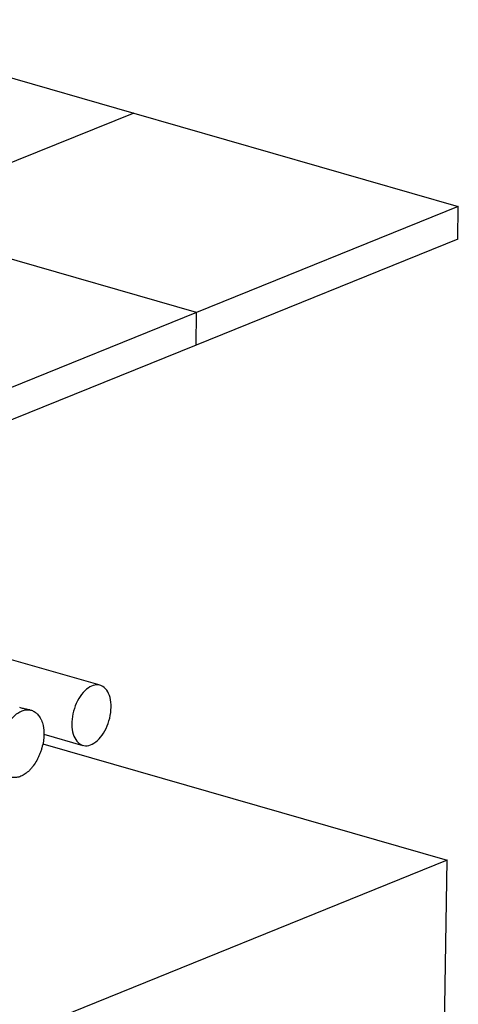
# Model space of a CAD drawing. Header units: millimetres. Extents: x 5 to 589, y 5 to 415.
# Tile 71 of 90: x 430 to 447, y 46 to 84. Entities that reach past the tile are written whole.
import ezdxf

# ---------------------------------------------------------------- set-up
doc = ezdxf.new("R2010")
doc.units = ezdxf.units.MM
doc.layers.add('TRAIT-FORT', color=4, linetype='Continuous', lineweight=25)

msp = doc.modelspace()

# ---------------------------------------------------------------- linework, layer by layer
at = {"layer": 'TRAIT-FORT', "color": 4, "linetype": 'Continuous', "lineweight": 25}
for p, q in [((421.351, 84.417), (433.975, 80.785)), ((433.975, 80.785), (423.798, 76.666)), ((433.975, 80.785), (446.598, 77.153)), ((446.598, 77.153), (436.422, 73.034)), ((446.576, 75.882), (446.598, 77.153)), ((436.422, 73.034), (423.798, 76.666)), ((446.576, 75.882), (436.4, 71.763)), ((436.422, 73.034), (426.246, 68.915)), ((436.4, 71.763), (436.422, 73.034)), ((436.4, 71.763), (426.224, 67.644)), ((432.667, 58.53), (415.74, 63.4)), ((430.479, 56.628), (431.994, 56.192)), ((430.44, 56.249), (446.168, 51.723)), ((446.168, 51.723), (374.936, 22.89)), ((445.997, 41.551), (446.168, 51.723))]:
    msp.add_line(p, q, dxfattribs=at)
at = {"layer": 'TRAIT-FORT', "color": 4, "linetype": 'Continuous', "lineweight": 25, "flags": 128}
msp.add_lwpolyline([(433.094, 57.67), (433.092, 57.77), (433.085, 57.867), (433.072, 57.959), (433.053, 58.048), (433.028, 58.13), (432.998, 58.207), (432.963, 58.277), (432.923, 58.34), (432.878, 58.395), (432.829, 58.442), (432.776, 58.481), (432.719, 58.511), (432.659, 58.532), (432.597, 58.544), (432.533, 58.546), (432.467, 58.539), (432.4, 58.523), (432.333, 58.498), (432.265, 58.464), (432.198, 58.422), (432.132, 58.371), (432.068, 58.312), (432.006, 58.246), (431.946, 58.173), (431.889, 58.093), (431.836, 58.008), (431.786, 57.917), (431.741, 57.823), (431.7, 57.724), (431.665, 57.623), (431.634, 57.52), (431.609, 57.416), (431.59, 57.311), (431.576, 57.206), (431.569, 57.103), (431.567, 57.002), (431.571, 56.903), (431.582, 56.809), (431.598, 56.718), (431.619, 56.633), (431.647, 56.553), (431.679, 56.479), (431.717, 56.413), (431.76, 56.354), (431.807, 56.302), (431.858, 56.259), (431.913, 56.225), (431.971, 56.2), (432.032, 56.183), (432.095, 56.176), (432.16, 56.178), (432.227, 56.19), (432.294, 56.21), (432.362, 56.24), (432.429, 56.278), (432.496, 56.325), (432.561, 56.38), (432.624, 56.442), (432.685, 56.512), (432.744, 56.589), (432.799, 56.671), (432.85, 56.759), (432.898, 56.852), (432.941, 56.948), (432.979, 57.048), (433.012, 57.15), (433.04, 57.254), (433.062, 57.359), (433.078, 57.464), (433.089, 57.568), (433.094, 57.67)], dxfattribs=at)
at = {"layer": 'TRAIT-FORT', "color": 4, "linetype": 'Continuous', "lineweight": 25}
for points, knots in [([(428.742, 55.908), (428.74, 55.823), (428.745, 55.742), (428.759, 55.626), (428.765, 55.588), (428.777, 55.532), (428.781, 55.514), (428.79, 55.478), (428.795, 55.46), (428.821, 55.375), (428.846, 55.312), (428.884, 55.241), (428.892, 55.227), (428.909, 55.2), (428.917, 55.187), (428.944, 55.15), (428.962, 55.127), (429.021, 55.063), (429.064, 55.029), (429.122, 54.995), (429.134, 54.989), (429.158, 54.977), (429.17, 54.972), (429.207, 54.958), (429.258, 54.944), (429.31, 54.938), (429.35, 54.937), (429.364, 54.937), (429.391, 54.939), (429.405, 54.94), (429.474, 54.949), (429.53, 54.964), (429.614, 54.999), (429.642, 55.013), (429.698, 55.044), (429.726, 55.062), (429.809, 55.12), (429.863, 55.166), (429.942, 55.245), (429.968, 55.274), (430.019, 55.333), (430.043, 55.364), (430.115, 55.46), (430.16, 55.53), (430.212, 55.624), (430.223, 55.643), (430.242, 55.682), (430.252, 55.701), (430.281, 55.76), (430.298, 55.8), (430.332, 55.881), (430.348, 55.922), (430.37, 55.985), (430.377, 56.007), (430.39, 56.05), (430.396, 56.071), (430.427, 56.18), (430.446, 56.266), (430.466, 56.396), (430.471, 56.44), (430.477, 56.505), (430.478, 56.526), (430.481, 56.569), (430.481, 56.59), (430.483, 56.696), (430.479, 56.777), (430.466, 56.874), (430.463, 56.893), (430.456, 56.931), (430.452, 56.95), (430.44, 57.005), (430.431, 57.04), (430.409, 57.107), (430.397, 57.139), (430.377, 57.186), (430.37, 57.201), (430.355, 57.231), (430.348, 57.245), (430.308, 57.315), (430.273, 57.363), (430.223, 57.415), (430.213, 57.425), (430.192, 57.444), (430.182, 57.454), (430.149, 57.48), (430.126, 57.495), (430.057, 57.535), (430.008, 57.553), (429.944, 57.567), (429.93, 57.569), (429.904, 57.573), (429.891, 57.574), (429.851, 57.576), (429.824, 57.575), (429.742, 57.567), (429.686, 57.553), (429.601, 57.52), (429.573, 57.507), (429.517, 57.477), (429.49, 57.46), (429.434, 57.422), (429.407, 57.402), (429.366, 57.368), (429.353, 57.356), (429.326, 57.331), (429.312, 57.319), (429.246, 57.253), (429.196, 57.195), (429.124, 57.098), (429.101, 57.064), (429.067, 57.011), (429.056, 56.993), (429.034, 56.956), (429.023, 56.938), (428.972, 56.844), (428.935, 56.766), (428.894, 56.663), (428.886, 56.642), (428.87, 56.6), (428.863, 56.578), (428.841, 56.515), (428.829, 56.472), (428.805, 56.386), (428.795, 56.343), (428.782, 56.277), (428.777, 56.256), (428.77, 56.212), (428.766, 56.19), (428.75, 56.08), (428.743, 55.993), (428.742, 55.908)], [0, 0, 0, 0, 0.03125, 0.03125, 0.046875, 0.046875, 0.054687, 0.054687, 0.0625, 0.0625, 0.09375, 0.09375, 0.101562, 0.101562, 0.109375, 0.109375, 0.125, 0.125, 0.15625, 0.15625, 0.164062, 0.164062, 0.171875, 0.171875, 0.1875, 0.203125, 0.203125, 0.210937, 0.210937, 0.21875, 0.21875, 0.25, 0.25, 0.265625, 0.265625, 0.28125, 0.28125, 0.3125, 0.3125, 0.328125, 0.328125, 0.34375, 0.34375, 0.375, 0.375, 0.382812, 0.382812, 0.390625, 0.390625, 0.40625, 0.40625, 0.421875, 0.421875, 0.429687, 0.429687, 0.4375, 0.4375, 0.46875, 0.46875, 0.484375, 0.484375, 0.492187, 0.492187, 0.5, 0.5, 0.53125, 0.53125, 0.539062, 0.539062, 0.546875, 0.546875, 0.5625, 0.5625, 0.578125, 0.578125, 0.585937, 0.585937, 0.59375, 0.59375, 0.625, 0.625, 0.632812, 0.632812, 0.640625, 0.640625, 0.65625, 0.65625, 0.6875, 0.6875, 0.695312, 0.695312, 0.703125, 0.703125, 0.71875, 0.71875, 0.75, 0.75, 0.765625, 0.765625, 0.78125, 0.78125, 0.796875, 0.796875, 0.804687, 0.804687, 0.8125, 0.8125, 0.84375, 0.84375, 0.859375, 0.859375, 0.867187, 0.867187, 0.875, 0.875, 0.90625, 0.90625, 0.914062, 0.914062, 0.921875, 0.921875, 0.9375, 0.9375, 0.953125, 0.953125, 0.960938, 0.960938, 0.96875, 0.96875, 1, 1, 1, 1]), ([(429.94, 57.567), (429.939, 57.568), (429.908, 57.573), (429.848, 57.584), (429.763, 57.602), (429.682, 57.62), (429.607, 57.639), (429.562, 57.652), (429.539, 57.658)], [0, 0, 0, 0, 0.004672, 0.207851, 0.41014, 0.610875, 0.809466, 1, 1, 1, 1])]:
    msp.add_open_spline(points, degree=3, knots=knots, dxfattribs=at)

doc.saveas('drawing.dxf')
